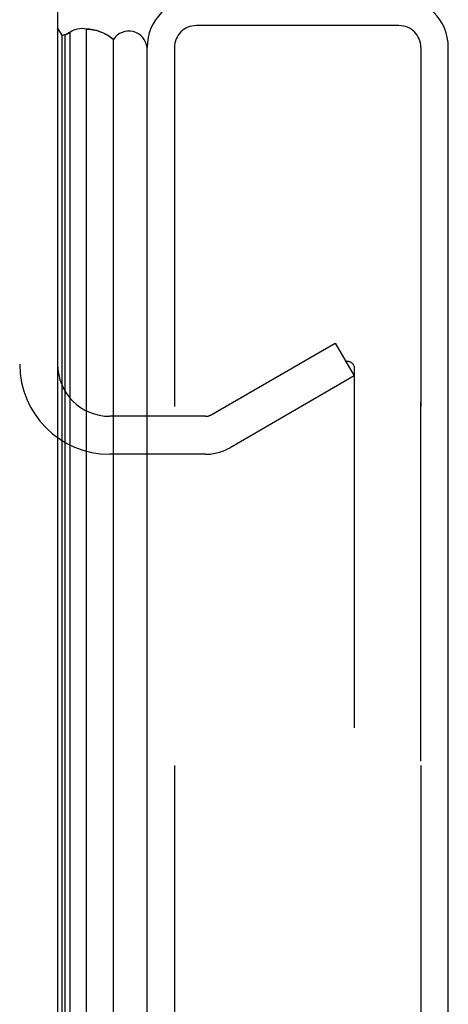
# Model space of a CAD drawing. Header units: inches. Extents: x 0 to 179, y 0 to 116.
# Tile 117 of 234: x 18.65 to 19.83, y 78.37 to 81.07. Entities that reach past the tile are written whole.
import ezdxf

# ---------------------------------------------------------------- set-up
doc = ezdxf.new("R2010")
doc.units = ezdxf.units.IN
doc.header["$LTSCALE"] = 9.842105
doc.header["$MEASUREMENT"] = 0
doc.linetypes.add('HIDDEN', pattern=[0.2, 0.1, -0.1])
doc.layers.get('0').update_dxf_attribs({"linetype": 'CONTINUOUS'})
for name, color, linetype in [('DEFAULT_2', 8, 'HIDDEN'), ('LEFTHAND_DOOR_ASSEMBLY', 7, 'CONTINUOUS'), ('RIGHTHAND_DOOR_ASSEMBLY', 7, 'CONTINUOUS')]:
    doc.layers.add(name, color=color, linetype=linetype)

msp = doc.modelspace()

# ---------------------------------------------------------------- linework, layer by layer
at = {"color": 3, "linetype": 'Continuous'}
msp.add_line((18.7579, 81.2713), (18.7579, 33.4793), dxfattribs=at)
at = {"layer": 'DEFAULT_2', "color": 8, "linetype": 'HIDDEN'}
for p, q in [((19.178, 79.9834), (19.5185, 80.1799)), ((19.5185, 80.1799), (19.5705, 80.0898)), ((19.5705, 80.1098), (19.5705, 34.6409)), ((19.5705, 80.0898), (19.23, 79.8933)), ((19.163, 79.9793), (18.9004, 79.9793)), ((19.163, 79.8753), (18.9004, 79.8753))]:
    msp.add_line(p, q, dxfattribs=at)
for points in [[(19.5531, 80.1298), (19.5521, 80.1298), (19.5504, 80.1295), (19.5487, 80.1291), (19.547, 80.1285), (19.5454, 80.1277)], [(19.5557, 80.1296), (19.5539, 80.1298), (19.5531, 80.1298)], [(19.5557, 80.1296), (19.5574, 80.1292), (19.5591, 80.1286), (19.5607, 80.1278), (19.5622, 80.1268), (19.5637, 80.1257), (19.565, 80.1243), (19.5662, 80.1229), (19.5673, 80.1213), (19.5683, 80.1195), (19.569, 80.1177), (19.5697, 80.1158), (19.5701, 80.1138), (19.5704, 80.1118), (19.5705, 80.1098)]]:
    msp.add_lwpolyline(points, dxfattribs=at)
for centre, radius, start, end in [((18.9004, 80.1218), 0.2465, 180, 270), ((18.9004, 80.1218), 0.1425, 180, 270), ((19.163, 80.0093), 0.03, 270, 300), ((19.163, 80.0093), 0.134, 270, 300)]:
    msp.add_arc(centre, radius, start, end, dxfattribs=at)
at = {"layer": 'LEFTHAND_DOOR_ASSEMBLY', "color": 8, "linetype": 'HIDDEN'}
for p, q in [((19.6929, 81.0503), (19.1379, 81.0503)), ((19.0779, 80.9903), (19.0779, 33.7603)), ((19.7529, 33.7603), (19.7529, 80.9903))]:
    msp.add_line(p, q, dxfattribs=at)
at = {"layer": 'LEFTHAND_DOOR_ASSEMBLY', "color": 7, "linetype": 'Continuous'}
for p, q in [((18.7579, 81.0434), (18.7698, 81.0226)), ((18.7698, 33.728), (18.7698, 81.0226)), ((18.7786, 33.7257), (18.7786, 81.025)), ((18.7923, 33.7189), (18.7923, 81.0318)), ((18.8357, 81.0407), (18.8357, 33.71)), ((18.9108, 33.7384), (18.9108, 81.0123))]:
    msp.add_line(p, q, dxfattribs=at)
at = {"layer": 'LEFTHAND_DOOR_ASSEMBLY', "color": 3, "linetype": 'Continuous'}
for p, q in [((19.0029, 33.7603), (19.0029, 80.9903)), ((19.8279, 33.7603), (19.8279, 80.9903))]:
    msp.add_line(p, q, dxfattribs=at)
at = {"layer": 'LEFTHAND_DOOR_ASSEMBLY', "color": 7, "linetype": 'Continuous'}
for points in [[(18.7786, 81.025), (18.782, 81.0269), (18.7854, 81.0286), (18.7888, 81.0303), (18.7923, 81.0318)], [(18.8357, 81.0407), (18.8422, 81.0405), (18.8486, 81.0399), (18.8551, 81.0389), (18.8616, 81.0375), (18.868, 81.0357), (18.8743, 81.0335), (18.8806, 81.0309), (18.8868, 81.0279), (18.893, 81.0246), (18.899, 81.0209), (18.905, 81.0168), (18.9108, 81.0123)]]:
    msp.add_lwpolyline(points, dxfattribs=at)
at = {"layer": 'LEFTHAND_DOOR_ASSEMBLY', "color": 3, "linetype": 'Continuous'}
for centre, start, end in [((19.1379, 80.9903), 90, 180), ((19.6929, 80.9903), 0, 90)]:
    msp.add_arc(centre, 0.135, start, end, dxfattribs=at)
at = {"layer": 'LEFTHAND_DOOR_ASSEMBLY', "color": 8, "linetype": 'HIDDEN'}
for centre, start, end in [((19.1379, 80.9903), 90, 180), ((19.6929, 80.9903), 0, 90)]:
    msp.add_arc(centre, 0.06, start, end, dxfattribs=at)
at = {"layer": 'LEFTHAND_DOOR_ASSEMBLY', "color": 7, "linetype": 'Continuous'}
for centre, radius, start, end in [((18.7819, 80.9952), 0.03, 96.412, 113.7978), ((18.8245, 80.985), 0.0569, 78.7115, 124.5669), ((18.9529, 80.9853), 0.05, 5.2617, 147.3282)]:
    msp.add_arc(centre, radius, start, end, dxfattribs=at)
for start_param, end_param in [(0.260445, 0.346101), (-0.467087, -0.001474)]:
    msp.add_ellipse((18.8354, 80.7757), major_axis=(0, 0.265), ratio=0.632157, start_param=start_param, end_param=end_param, dxfattribs=at)
at = {"layer": 'RIGHTHAND_DOOR_ASSEMBLY', "color": 8, "linetype": 'HIDDEN'}
for p, q in [((19.6929, 81.0503), (19.1379, 81.0503)), ((19.0779, 80.9903), (19.0779, 33.7603)), ((19.7529, 80.9903), (19.7529, 33.7603))]:
    msp.add_line(p, q, dxfattribs=at)
at = {"layer": 'RIGHTHAND_DOOR_ASSEMBLY', "color": 7, "linetype": 'Continuous'}
for p, q in [((18.7786, 81.025), (18.7826, 81.0272)), ((18.7826, 81.0272), (18.7854, 81.0286)), ((18.905, 81.0168), (18.9108, 81.0123))]:
    msp.add_line(p, q, dxfattribs=at)
for points in [[(18.7854, 81.0286), (18.7888, 81.0303), (18.7923, 81.0318)], [(18.8357, 81.0407), (18.8422, 81.0405), (18.8486, 81.0399), (18.8551, 81.0389), (18.8616, 81.0375), (18.868, 81.0357), (18.8743, 81.0335), (18.8806, 81.0309), (18.8868, 81.0279), (18.893, 81.0246), (18.899, 81.0209), (18.905, 81.0168)]]:
    msp.add_lwpolyline(points, dxfattribs=at)
at = {"layer": 'RIGHTHAND_DOOR_ASSEMBLY', "color": 8, "linetype": 'HIDDEN'}
for centre, start, end in [((19.1379, 80.9903), 90, 180), ((19.6929, 80.9903), 0, 90)]:
    msp.add_arc(centre, 0.06, start, end, dxfattribs=at)
at = {"layer": 'RIGHTHAND_DOOR_ASSEMBLY', "color": 7, "linetype": 'Continuous'}
for start_param, end_param in [(0.260445, 0.346101), (-0.467087, -0.001474)]:
    msp.add_ellipse((18.8354, 80.7757), major_axis=(0, 0.265), ratio=0.632157, start_param=start_param, end_param=end_param, dxfattribs=at)

doc.saveas('drawing.dxf')
